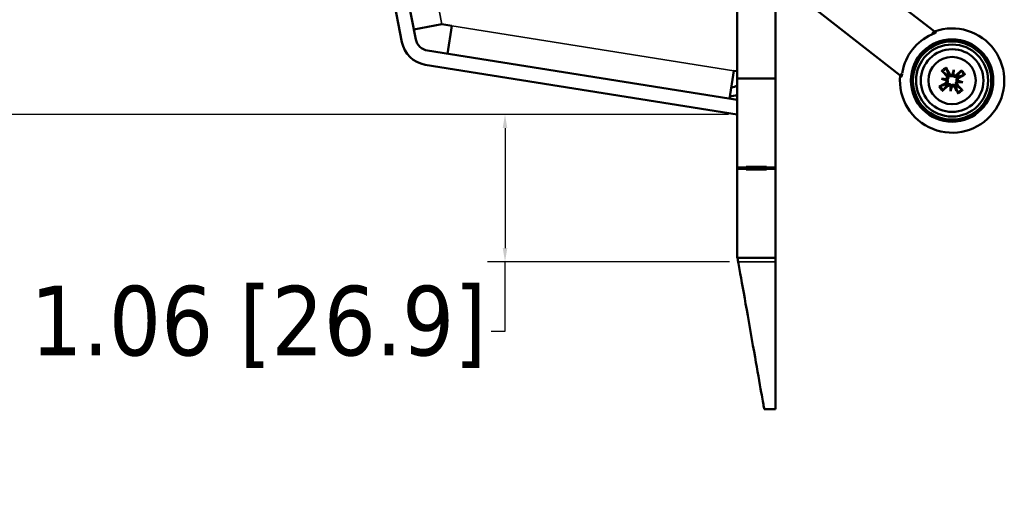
# Model space of a CAD drawing. Header units: inches. Extents: x 1.9 to 64.4, y 1.6 to 69.2.
# Tile 25 of 256: x 5.6 to 12.7, y 40.3 to 43.7. Entities that reach past the tile are written whole.
import ezdxf

# ---------------------------------------------------------------- set-up
doc = ezdxf.new("R2010")
doc.units = ezdxf.units.IN
doc.header["$MEASUREMENT"] = 0
for name, color, linetype, lineweight in [('Dimension (ANSI)', 7, 'Continuous', 25), ('Visible (ANSI)', 7, 'Continuous', 50), ('Visible Narrow (ANSI)', 7, 'Continuous', 35)]:
    doc.layers.add(name, color=color, linetype=linetype, lineweight=lineweight)
doc.styles.add('Note Text (ANSI)', font='tahoma.ttf')
doc.dimstyles.new('Default (ANSI)', dxfattribs={"dimtxt": 0.5, "dimasz": 0.098425, "dimexe": 0.125, "dimexo": 0.0625, "dimgap": 0.031496, "dimtad": 0, "dimtih": 1, "dimtoh": 1, "dimrnd": 1e-08, "dimzin": 4, "dimdsep": 46, "dimtxsty": 'Note Text (ANSI)', "dimcen": 0.09, "dimdle": 0.393701, "dimclrd": 256, "dimclre": 256, "dimclrt": 256, "dimadec": 0, "dimazin": 1, "dimtfac": 1, "dimtofl": 0, "dimtmove": 0, "dimatfit": 3, "dimfxl": 1, "dimtolj": 1, "dimtzin": 4, "dimlwd": -1, "dimlwe": -1, "dimarcsym": 0})

# ---------------------------------------------------------------- blocks, each defined once
blk = doc.blocks.new('*D6')
at = {"layer": 'Defpoints', "color": 0}
for p in [(7.9731, 64.5321), (3.9775, 42.9984), (10.7492, 42.9984)]:
    blk.add_point(p, dxfattribs=at)
at = {"layer": 'Dimension (ANSI)'}
for p, q in [((7.9106, 64.5321), (3.8525, 64.5321)), ((3.9775, 64.4336), (3.9775, 52.3209)), ((3.9775, 43.0968), (3.9775, 51.6038)), ((10.6867, 42.9984), (3.8525, 42.9984))]:
    blk.add_line(p, q, dxfattribs=at)
for points in [[(3.9611, 64.4336), (3.9939, 64.4336), (3.9775, 64.5321)], [(3.9611, 43.0968), (3.9939, 43.0968), (3.9775, 42.9984)]]:
    blk.add_solid(points, dxfattribs=at)
at = {"layer": 'Dimension (ANSI)', "insert": (1.9431, 52.2895), "char_height": 0.5, "attachment_point": 1, "style": 'Note Text (ANSI)'}
blk.add_mtext('\\A1;21.53 [547.0]', dxfattribs=at)
blk = doc.blocks.new('*D7')
at = {"layer": 'Defpoints', "color": 0}
for p in [(10.7492, 42.9984), (9.0815, 41.9394), (10.7564, 41.9394)]:
    blk.add_point(p, dxfattribs=at)
at = {"layer": 'Dimension (ANSI)'}
for p, q in [((10.6867, 42.9984), (8.9565, 42.9984)), ((9.0815, 42.8999), (9.0815, 42.0378)), ((10.6939, 41.9394), (8.9565, 41.9394)), ((9.0815, 41.4396), (9.0815, 41.9394)), ((8.9831, 41.4396), (9.0815, 41.4396))]:
    blk.add_line(p, q, dxfattribs=at)
for points in [[(9.0651, 42.8999), (9.0979, 42.8999), (9.0815, 42.9984)], [(9.0651, 42.0378), (9.0979, 42.0378), (9.0815, 41.9394)]]:
    blk.add_solid(points, dxfattribs=at)
at = {"layer": 'Dimension (ANSI)', "insert": (5.6729, 41.7667), "char_height": 0.5, "attachment_point": 1, "style": 'Note Text (ANSI)'}
blk.add_mtext('\\A1;1.06 [26.9]', dxfattribs=at)

msp = doc.modelspace()

# ---------------------------------------------------------------- linework, layer by layer
at = {"layer": 'Visible (ANSI)'}
for p, q in [((8.4407, 43.5371), (4.5464, 63.6653)), ((4.4463, 63.6459), (8.3406, 43.5178)), ((10.7492, 60.1863), (10.7492, 43.2563)), ((11.0242, 43.2563), (11.0242, 60.1863)), ((12.1638, 43.5959), (11.1142, 44.4159)), ((11.9175, 43.2807), (11.1147, 43.908)), ((8.4271, 43.6072), (8.6272, 43.6459)), ((8.7005, 43.6342), (8.6272, 43.6459)), ((8.6684, 43.433), (8.7005, 43.6342)), ((12.153, 43.5821), (12.1638, 43.5959)), ((10.7492, 43.1015), (8.5247, 43.4559)), ((8.5087, 43.3552), (10.7492, 42.9984)), ((10.693, 43.1105), (10.7251, 43.3118)), ((10.7492, 43.3081), (10.7251, 43.3119)), ((10.7251, 43.3119), (10.7251, 43.3118)), ((12.3046, 43.318), (12.2998, 43.2869)), ((10.7492, 43.2563), (10.7492, 42.6163)), ((11.0242, 43.2563), (10.7492, 43.2563)), ((11.0242, 42.6163), (11.0242, 43.2563)), ((12.2161, 43.2531), (12.2472, 43.2483)), ((12.3695, 43.2295), (12.3384, 43.2343)), ((12.281, 43.1646), (12.2858, 43.1957)), ((10.7492, 43.1026), (10.6932, 43.1115)), ((10.7492, 42.6163), (10.8142, 42.6163)), ((10.7492, 42.6063), (10.7492, 42.6163)), ((10.8142, 42.6063), (10.7492, 42.6063)), ((10.7492, 41.9663), (10.7492, 42.6063)), ((10.8142, 42.6163), (10.8142, 42.6213)), ((10.8142, 42.6213), (10.9592, 42.6213)), ((10.8342, 42.6163), (10.8142, 42.6163)), ((10.8142, 42.6063), (10.8142, 42.6163)), ((10.8142, 42.6013), (10.8142, 42.6063)), ((10.9592, 42.6013), (10.8142, 42.6013)), ((10.8342, 42.6113), (10.8342, 42.6213)), ((10.8342, 42.6113), (10.9592, 42.6113)), ((10.9592, 42.6213), (10.9592, 42.6163)), ((10.9592, 42.6163), (11.0242, 42.6163)), ((10.9592, 42.6163), (10.9592, 42.6063)), ((11.0242, 42.6063), (10.9592, 42.6063)), ((10.9592, 42.6063), (10.9592, 42.6013)), ((11.0242, 42.6163), (11.0242, 42.6063)), ((11.0242, 42.6063), (11.0242, 41.9663)), ((11.0242, 41.9663), (10.7492, 41.9663)), ((11.0242, 40.8796), (10.9433, 40.8796))]:
    msp.add_line(p, q, dxfattribs=at)
for radius in [0.2959, 0.2938, 0.2811, 0.259, 0.225, 0.17]:
    msp.add_circle((12.2928, 43.2413), radius, dxfattribs=at)
for centre, radius, start, end in [((12.2928, 43.2413), 0.375, 174.41175, 109.58825), ((12.2928, 43.2413), 0.3616, 113.77411, 170.22589), ((8.5407, 43.5565), 0.2038, 190.95, 260.95), ((8.5407, 43.5565), 0.1019, 190.95, 260.95), ((12.2928, 43.2413), 0.0465, 211.57108, 220.90846), ((12.2928, 43.2413), 0.0465, 121.57108, 130.90846), ((12.2928, 43.2413), 0.0465, 31.57108, 40.90846), ((10.7082, 43.2559), 0.063, 268.18848, 310.60147), ((12.2928, 43.2413), 0.0465, 301.57108, 310.90846), ((10.7082, 43.2559), 0.126, 264.56201, 288.98962)]:
    msp.add_arc(centre, radius, start, end, dxfattribs=at)
for centre, major_axis, ratio, start_param, end_param in [((12.3044, 43.2523), (0.1857, -0.1965), 0.087156, 4.322701, 4.520003), ((12.2789, 43.2335), (-0.1315, 0.2362), 0.087156, 4.904775, 5.102077), ((12.3306, 43.2326), (0.0604, 0.2611), 0.173648, 1.277915, 1.407247), ((12.2927, 43.2958), (-0.0118, 0.0027), 0.868224, 2.019616, 2.403378), ((12.3093, 43.2933), (-0.0121, 0.0009), 0.868224, 0.738214, 1.121977), ((12.2541, 43.2443), (-0.021, -0.2671), 0.173648, 1.734346, 1.863678), ((12.3038, 43.2297), (-0.1965, -0.1857), 0.087156, 4.322701, 4.520003), ((12.285, 43.2553), (0.2362, 0.1315), 0.087156, 4.904775, 5.102077), ((12.3006, 43.2274), (-0.2362, -0.1315), 0.087156, 4.904775, 5.102077), ((12.2898, 43.2026), (0.2671, -0.021), 0.173648, 1.734346, 1.863678), ((12.3015, 43.2791), (-0.2611, 0.0604), 0.173648, 1.277915, 1.407247), ((12.2409, 43.2578), (-0.0009, -0.0121), 0.868224, 0.738214, 1.121977), ((12.2383, 43.2412), (-0.0027, -0.0118), 0.868224, 2.019616, 2.403378), ((12.3448, 43.2248), (0.0009, 0.0121), 0.868224, 0.738214, 1.121977), ((12.2959, 43.28), (-0.2671, 0.021), 0.173648, 1.734346, 1.863678), ((12.3473, 43.2414), (0.0027, 0.0118), 0.868224, 2.019616, 2.403378), ((12.2841, 43.2035), (0.2611, -0.0604), 0.173648, 1.277915, 1.407247), ((12.2818, 43.2529), (0.1965, 0.1857), 0.087156, 4.322701, 4.520003), ((12.3315, 43.2383), (0.021, 0.2671), 0.173648, 1.734346, 1.863678), ((12.255, 43.25), (-0.0604, -0.2611), 0.173648, 1.277915, 1.407247), ((12.2763, 43.1894), (0.0121, -0.0009), 0.868224, 0.738214, 1.121977), ((12.2929, 43.1868), (0.0118, -0.0027), 0.868224, 2.019616, 2.403378), ((12.3068, 43.2491), (0.1315, -0.2362), 0.087156, 4.904775, 5.102077), ((12.2812, 43.2303), (-0.1857, 0.1965), 0.087156, 4.322701, 4.520003)]:
    msp.add_ellipse(centre, major_axis=major_axis, ratio=ratio, start_param=start_param, end_param=end_param, dxfattribs=at)
for points, knots in [([(12.1471, 43.5722), (12.1506, 43.5737), (12.1542, 43.5753), (12.1617, 43.5787), (12.1655, 43.5803), (12.171, 43.5829), (12.1733, 43.5841), (12.1762, 43.5859), (12.1769, 43.5866), (12.1768, 43.5869), (12.1768, 43.587), (12.1768, 43.587), (12.1767, 43.5871)], [-0.1177498, -0.1177498, -0.1177498, -0.1177498, -0.0891373, -0.0891373, -0.0562435, -0.0562435, -0.0281218, -0.0281218, 0, 0, 0, 0.0044731, 0.0044731, 0.0044731, 0.0044731]), ([(12.153, 43.5821), (12.153, 43.5821), (12.153, 43.5821), (12.1529, 43.5821), (12.1529, 43.582), (12.1529, 43.582), (12.1529, 43.5819), (12.1528, 43.5818), (12.1527, 43.5816), (12.1525, 43.5813), (12.1524, 43.581), (12.1522, 43.5801), (12.1521, 43.5795), (12.1518, 43.5777), (12.1519, 43.5763), (12.1521, 43.5746), (12.1521, 43.5745), (12.1522, 43.5744)], [-0.00001571, -0.00001571, -0.00001571, -0.00001571, 0, 0, 0.00009244, 0.00009244, 0.00051483, 0.00051483, 0.00139647, 0.00139647, 0.00333215, 0.00333215, 0.00748106, 0.00748106, 0.01569035, 0.01569035, 0.01617814, 0.01617814, 0.01617814, 0.01617814]), ([(12.1763, 43.5861), (12.1758, 43.5865), (12.1753, 43.5869), (12.173, 43.5887), (12.1715, 43.5899), (12.1676, 43.5929), (12.1657, 43.5945), (12.1638, 43.5959)], [0.03498117, 0.03498117, 0.03498117, 0.03498117, 0.04154954, 0.04154954, 0.0652967, 0.0652967, 0.11276057, 0.11276057, 0.11276057, 0.11276057]), ([(11.9343, 43.289), (11.9343, 43.289), (11.9343, 43.2889), (11.9284, 43.2868), (11.9226, 43.2834), (11.9175, 43.2807)], [0.06513884, 0.06513884, 0.06513884, 0.06513884, 0.0652967, 0.0652967, 0.11276057, 0.11276057, 0.11276057, 0.11276057]), ([(11.9292, 43.2703), (11.9293, 43.2703), (11.9293, 43.2702), (11.9298, 43.2702), (11.9303, 43.271), (11.9313, 43.2744), (11.9318, 43.2769), (11.9328, 43.2819), (11.9333, 43.2845), (11.9338, 43.2873)], [0.24353045, 0.24353045, 0.24353045, 0.24353045, 0.24800357, 0.24800357, 0.27612535, 0.27612535, 0.30424712, 0.30424712, 0.32702282, 0.32702282, 0.32702282, 0.32702282]), ([(12.2255, 43.3046), (12.2251, 43.3048), (12.2247, 43.3052), (12.2237, 43.3061), (12.223, 43.3067), (12.2217, 43.3081), (12.2208, 43.3089), (12.2194, 43.3104), (12.2186, 43.3113), (12.218, 43.312)], [0.070994, 0.070994, 0.070994, 0.070994, 0.07730561, 0.07730561, 0.08501045, 0.08501045, 0.09272791, 0.09272791, 0.10039672, 0.10039672, 0.10039672, 0.10039672]), ([(12.248, 43.3339), (12.2484, 43.3331), (12.249, 43.3321), (12.25, 43.3303), (12.2506, 43.3292), (12.2514, 43.3276), (12.2519, 43.3267), (12.2524, 43.3255), (12.2526, 43.325), (12.2527, 43.3246)], [0.02330526, 0.02330526, 0.02330526, 0.02330526, 0.03097407, 0.03097407, 0.03869153, 0.03869153, 0.04639637, 0.04639637, 0.05270798, 0.05270798, 0.05270798, 0.05270798]), ([(12.2957, 43.2854), (12.2957, 43.2854), (12.2956, 43.2854), (12.2941, 43.2842), (12.2923, 43.2834), (12.2885, 43.2825), (12.2865, 43.2824), (12.2828, 43.2829), (12.2809, 43.2836), (12.2776, 43.2856), (12.2761, 43.2869), (12.2746, 43.2889), (12.2743, 43.2894), (12.2739, 43.29)], [0.02817592, 0.02817592, 0.02817592, 0.02817592, 0.02861542, 0.02861542, 0.04266381, 0.04266381, 0.0567122, 0.0567122, 0.07082649, 0.07082649, 0.08494078, 0.08494078, 0.08976122, 0.08976122, 0.08976122, 0.08976122]), ([(12.2998, 43.2869), (12.2996, 43.2856), (12.2995, 43.2845), (12.2988, 43.2805), (12.2985, 43.278), (12.298, 43.2752), (12.298, 43.2749), (12.2979, 43.2746)], [-5.5610777, -5.5610777, -5.5610777, -5.5610777, -5.5088382, -5.5088382, -5.336687, -5.336687, -5.3138704, -5.3138704, -5.3138704, -5.3138704]), ([(12.3255, 43.282), (12.3241, 43.2808), (12.3224, 43.2797), (12.3187, 43.2783), (12.3167, 43.2781), (12.313, 43.2782), (12.3111, 43.2786), (12.3075, 43.2802), (12.3059, 43.2814), (12.3042, 43.2832), (12.3037, 43.2837), (12.3033, 43.2842)], [0, 0, 0, 0, 0.01429788, 0.01429788, 0.02859576, 0.02859576, 0.04258156, 0.04258156, 0.05656736, 0.05656736, 0.06157061, 0.06157061, 0.06157061, 0.06157061]), ([(12.3561, 43.3087), (12.3563, 43.309), (12.3567, 43.3094), (12.3576, 43.3104), (12.3583, 43.3111), (12.3596, 43.3125), (12.3604, 43.3133), (12.3619, 43.3147), (12.3628, 43.3155), (12.3635, 43.3161)], [0.070994, 0.070994, 0.070994, 0.070994, 0.07730561, 0.07730561, 0.08501045, 0.08501045, 0.09272791, 0.09272791, 0.10039672, 0.10039672, 0.10039672, 0.10039672]), ([(12.3854, 43.2862), (12.3846, 43.2857), (12.3836, 43.2851), (12.3818, 43.2841), (12.3808, 43.2835), (12.3791, 43.2827), (12.3782, 43.2823), (12.377, 43.2817), (12.3765, 43.2815), (12.3761, 43.2814)], [0.02330526, 0.02330526, 0.02330526, 0.02330526, 0.03097407, 0.03097407, 0.03869153, 0.03869153, 0.04639637, 0.04639637, 0.05270798, 0.05270798, 0.05270798, 0.05270798]), ([(11.9175, 43.2807), (11.9175, 43.2807), (11.9175, 43.2807), (11.9175, 43.2807), (11.9175, 43.2807), (11.9175, 43.2807), (11.9175, 43.2807), (11.9175, 43.2807), (11.9176, 43.2807), (11.9176, 43.2806), (11.9177, 43.2806), (11.918, 43.2804), (11.9182, 43.2802), (11.919, 43.2796), (11.9197, 43.279), (11.922, 43.2772), (11.9239, 43.2758), (11.9273, 43.273), (11.9287, 43.272), (11.9301, 43.2709)], [-0.00001571, -0.00001571, -0.00001571, -0.00001571, 0, 0, 0.00009244, 0.00009244, 0.00051483, 0.00051483, 0.00139647, 0.00139647, 0.00333215, 0.00333215, 0.00748106, 0.00748106, 0.01569035, 0.01569035, 0.02863188, 0.02863188, 0.03585341, 0.03585341, 0.03585341, 0.03585341]), ([(12.2487, 43.2442), (12.2487, 43.2441), (12.2488, 43.2441), (12.2499, 43.2425), (12.2507, 43.2407), (12.2516, 43.2369), (12.2517, 43.235), (12.2512, 43.2313), (12.2505, 43.2294), (12.2485, 43.226), (12.2472, 43.2246), (12.2452, 43.2231), (12.2447, 43.2227), (12.2442, 43.2224)], [0.02817701, 0.02817701, 0.02817701, 0.02817701, 0.02875644, 0.02875644, 0.04273434, 0.04273434, 0.05671223, 0.05671223, 0.07090098, 0.07090098, 0.08508973, 0.08508973, 0.08976579, 0.08976579, 0.08976579, 0.08976579]), ([(12.2472, 43.2483), (12.2485, 43.2481), (12.2496, 43.248), (12.2536, 43.2473), (12.2561, 43.247), (12.2589, 43.2465), (12.2592, 43.2465), (12.2595, 43.2464)], [-5.5610777, -5.5610777, -5.5610777, -5.5610777, -5.5088382, -5.5088382, -5.336687, -5.336687, -5.3138704, -5.3138704, -5.3138704, -5.3138704]), ([(12.2521, 43.274), (12.2533, 43.2726), (12.2544, 43.2709), (12.2558, 43.2672), (12.2561, 43.2652), (12.2559, 43.2615), (12.2555, 43.2596), (12.2539, 43.256), (12.2527, 43.2544), (12.2509, 43.2527), (12.2504, 43.2522), (12.2499, 43.2518)], [0, 0, 0, 0, 0.01429788, 0.01429788, 0.02859576, 0.02859576, 0.04258156, 0.04258156, 0.05656736, 0.05656736, 0.06157061, 0.06157061, 0.06157061, 0.06157061]), ([(12.2595, 43.2464), (12.2599, 43.2458), (12.2602, 43.2451), (12.2613, 43.2423), (12.2619, 43.2401), (12.2623, 43.236), (12.2622, 43.2337), (12.2615, 43.2294), (12.2608, 43.2273), (12.259, 43.2235), (12.2577, 43.2215), (12.2552, 43.2187), (12.2542, 43.2178), (12.2532, 43.2169)], [0.3033393, 0.3033393, 0.3033393, 0.3033393, 0.30902749, 0.30902749, 0.32500377, 0.32500377, 0.34098004, 0.34098004, 0.35695632, 0.35695632, 0.37582552, 0.37582552, 0.38650113, 0.38650113, 0.38650113, 0.38650113]), ([(12.2576, 43.2108), (12.2587, 43.2116), (12.2599, 43.2122), (12.2633, 43.2138), (12.2657, 43.2144), (12.2699, 43.215), (12.272, 43.215), (12.2764, 43.2144), (12.2785, 43.2138), (12.2824, 43.2121), (12.2843, 43.211), (12.2866, 43.2091), (12.2871, 43.2086), (12.2877, 43.208)], [0.2635064, 0.2635064, 0.2635064, 0.2635064, 0.27418202, 0.27418202, 0.29305121, 0.29305121, 0.30902749, 0.30902749, 0.32500377, 0.32500377, 0.34098004, 0.34098004, 0.34666824, 0.34666824, 0.34666824, 0.34666824]), ([(12.2623, 43.2765), (12.2631, 43.2754), (12.2637, 43.2742), (12.2653, 43.2708), (12.2659, 43.2684), (12.2665, 43.2643), (12.2665, 43.2621), (12.2659, 43.2578), (12.2653, 43.2556), (12.2637, 43.2518), (12.2625, 43.2498), (12.2606, 43.2475), (12.2601, 43.247), (12.2595, 43.2464)], [0.2635064, 0.2635064, 0.2635064, 0.2635064, 0.27418202, 0.27418202, 0.29305121, 0.29305121, 0.30902749, 0.30902749, 0.32500377, 0.32500377, 0.34098004, 0.34098004, 0.34666824, 0.34666824, 0.34666824, 0.34666824]), ([(12.2979, 43.2746), (12.2973, 43.2742), (12.2966, 43.2739), (12.2938, 43.2728), (12.2916, 43.2723), (12.2875, 43.2718), (12.2852, 43.2719), (12.2809, 43.2726), (12.2789, 43.2733), (12.275, 43.2751), (12.273, 43.2764), (12.2702, 43.2789), (12.2693, 43.2799), (12.2684, 43.281)], [0.3033393, 0.3033393, 0.3033393, 0.3033393, 0.30902749, 0.30902749, 0.32500377, 0.32500377, 0.34098004, 0.34098004, 0.35695632, 0.35695632, 0.37582552, 0.37582552, 0.38650113, 0.38650113, 0.38650113, 0.38650113]), ([(12.328, 43.2718), (12.3269, 43.2711), (12.3257, 43.2704), (12.3223, 43.2688), (12.32, 43.2682), (12.3158, 43.2676), (12.3136, 43.2676), (12.3093, 43.2682), (12.3071, 43.2688), (12.3033, 43.2705), (12.3013, 43.2716), (12.299, 43.2735), (12.2985, 43.274), (12.2979, 43.2746)], [0.2635064, 0.2635064, 0.2635064, 0.2635064, 0.27418202, 0.27418202, 0.29305121, 0.29305121, 0.30902749, 0.30902749, 0.32500377, 0.32500377, 0.34098004, 0.34098004, 0.34666824, 0.34666824, 0.34666824, 0.34666824]), ([(12.3233, 43.2061), (12.3226, 43.2072), (12.3219, 43.2084), (12.3204, 43.2118), (12.3197, 43.2142), (12.3191, 43.2184), (12.3191, 43.2205), (12.3197, 43.2249), (12.3203, 43.227), (12.322, 43.2309), (12.3231, 43.2328), (12.325, 43.2351), (12.3256, 43.2356), (12.3261, 43.2362)], [0.2635064, 0.2635064, 0.2635064, 0.2635064, 0.27418202, 0.27418202, 0.29305121, 0.29305121, 0.30902749, 0.30902749, 0.32500377, 0.32500377, 0.34098004, 0.34098004, 0.34666824, 0.34666824, 0.34666824, 0.34666824]), ([(12.3261, 43.2362), (12.3257, 43.2369), (12.3254, 43.2376), (12.3243, 43.2403), (12.3238, 43.2425), (12.3233, 43.2467), (12.3234, 43.2489), (12.3241, 43.2532), (12.3248, 43.2553), (12.3266, 43.2591), (12.328, 43.2611), (12.3305, 43.2639), (12.3314, 43.2649), (12.3325, 43.2657)], [0.3033393, 0.3033393, 0.3033393, 0.3033393, 0.30902749, 0.30902749, 0.32500377, 0.32500377, 0.34098004, 0.34098004, 0.35695632, 0.35695632, 0.37582552, 0.37582552, 0.38650113, 0.38650113, 0.38650113, 0.38650113]), ([(12.3384, 43.2343), (12.3371, 43.2345), (12.336, 43.2347), (12.332, 43.2353), (12.3295, 43.2357), (12.3267, 43.2361), (12.3264, 43.2361), (12.3261, 43.2362)], [-5.5610777, -5.5610777, -5.5610777, -5.5610777, -5.5088382, -5.5088382, -5.336687, -5.336687, -5.3138704, -5.3138704, -5.3138704, -5.3138704]), ([(12.3335, 43.2087), (12.3323, 43.21), (12.3312, 43.2117), (12.3299, 43.2154), (12.3296, 43.2174), (12.3297, 43.2211), (12.3301, 43.2231), (12.3317, 43.2266), (12.3329, 43.2282), (12.3347, 43.23), (12.3352, 43.2304), (12.3357, 43.2308)], [0, 0, 0, 0, 0.01429788, 0.01429788, 0.02859576, 0.02859576, 0.04258156, 0.04258156, 0.05656736, 0.05656736, 0.06157061, 0.06157061, 0.06157061, 0.06157061]), ([(12.3369, 43.2384), (12.3369, 43.2385), (12.3368, 43.2385), (12.3357, 43.2401), (12.3349, 43.2419), (12.334, 43.2457), (12.3339, 43.2477), (12.3345, 43.2513), (12.3351, 43.2532), (12.3371, 43.2566), (12.3384, 43.258), (12.3404, 43.2595), (12.3409, 43.2599), (12.3415, 43.2602)], [0.02817701, 0.02817701, 0.02817701, 0.02817701, 0.02875644, 0.02875644, 0.04273434, 0.04273434, 0.05671223, 0.05671223, 0.07082652, 0.07082652, 0.08494082, 0.08494082, 0.08976125, 0.08976125, 0.08976125, 0.08976125]), ([(12.2002, 43.1964), (12.201, 43.1969), (12.2021, 43.1975), (12.2038, 43.1985), (12.2049, 43.1991), (12.2065, 43.1999), (12.2074, 43.2004), (12.2086, 43.2009), (12.2092, 43.2011), (12.2095, 43.2012)], [0.02330526, 0.02330526, 0.02330526, 0.02330526, 0.03097407, 0.03097407, 0.03869153, 0.03869153, 0.04639637, 0.04639637, 0.05270798, 0.05270798, 0.05270798, 0.05270798]), ([(12.2295, 43.174), (12.2293, 43.1736), (12.2289, 43.1732), (12.2281, 43.1722), (12.2274, 43.1715), (12.2261, 43.1702), (12.2252, 43.1693), (12.2237, 43.1679), (12.2229, 43.1671), (12.2222, 43.1665)], [0.070994, 0.070994, 0.070994, 0.070994, 0.07730561, 0.07730561, 0.08501045, 0.08501045, 0.09272791, 0.09272791, 0.10039672, 0.10039672, 0.10039672, 0.10039672]), ([(12.2602, 43.2006), (12.2615, 43.2018), (12.2632, 43.2029), (12.2669, 43.2043), (12.2689, 43.2046), (12.2726, 43.2044), (12.2746, 43.204), (12.2781, 43.2024), (12.2797, 43.2012), (12.2815, 43.1994), (12.2819, 43.1989), (12.2823, 43.1984)], [0, 0, 0, 0, 0.01429788, 0.01429788, 0.02859576, 0.02859576, 0.04258156, 0.04258156, 0.05656736, 0.05656736, 0.06157061, 0.06157061, 0.06157061, 0.06157061]), ([(12.2858, 43.1957), (12.286, 43.197), (12.2862, 43.1981), (12.2868, 43.2021), (12.2872, 43.2046), (12.2876, 43.2074), (12.2876, 43.2077), (12.2877, 43.208)], [-5.5610777, -5.5610777, -5.5610777, -5.5610777, -5.5088382, -5.5088382, -5.336687, -5.336687, -5.3138704, -5.3138704, -5.3138704, -5.3138704]), ([(12.2877, 43.208), (12.2884, 43.2084), (12.2891, 43.2087), (12.2918, 43.2098), (12.294, 43.2104), (12.2982, 43.2108), (12.3004, 43.2107), (12.3047, 43.21), (12.3068, 43.2093), (12.3106, 43.2075), (12.3126, 43.2062), (12.3154, 43.2037), (12.3164, 43.2027), (12.3172, 43.2017)], [0.3033393, 0.3033393, 0.3033393, 0.3033393, 0.30902749, 0.30902749, 0.32500377, 0.32500377, 0.34098004, 0.34098004, 0.35695632, 0.35695632, 0.37582552, 0.37582552, 0.38650113, 0.38650113, 0.38650113, 0.38650113]), ([(12.2899, 43.1972), (12.29, 43.1972), (12.29, 43.1973), (12.2915, 43.1984), (12.2934, 43.1992), (12.2972, 43.2001), (12.2992, 43.2002), (12.3028, 43.1997), (12.3047, 43.199), (12.3081, 43.197), (12.3095, 43.1957), (12.311, 43.1937), (12.3114, 43.1932), (12.3117, 43.1927)], [0.02817592, 0.02817592, 0.02817592, 0.02817592, 0.02861542, 0.02861542, 0.04266381, 0.04266381, 0.0567122, 0.0567122, 0.07082649, 0.07082649, 0.08494078, 0.08494078, 0.08976122, 0.08976122, 0.08976122, 0.08976122]), ([(12.3377, 43.1487), (12.3372, 43.1495), (12.3366, 43.1506), (12.3356, 43.1523), (12.335, 43.1534), (12.3342, 43.155), (12.3338, 43.1559), (12.3332, 43.1571), (12.333, 43.1577), (12.3329, 43.158)], [0.02330526, 0.02330526, 0.02330526, 0.02330526, 0.03097407, 0.03097407, 0.03869153, 0.03869153, 0.04639637, 0.04639637, 0.05270798, 0.05270798, 0.05270798, 0.05270798]), ([(12.3602, 43.178), (12.3605, 43.1778), (12.3609, 43.1774), (12.3619, 43.1766), (12.3626, 43.1759), (12.364, 43.1746), (12.3648, 43.1737), (12.3662, 43.1722), (12.367, 43.1714), (12.3676, 43.1707)], [0.070994, 0.070994, 0.070994, 0.070994, 0.07730561, 0.07730561, 0.08501045, 0.08501045, 0.09272791, 0.09272791, 0.10039672, 0.10039672, 0.10039672, 0.10039672]), ([(10.7517, 41.9663), (10.7518, 41.9654), (10.7521, 41.964), (10.7537, 41.9551), (10.7549, 41.9483), (10.7564, 41.9394)], [0, 0, 0, 0, 0.931602, 0.931602, 1.863243, 1.863243, 1.863243, 1.863243]), ([(10.7564, 41.9394), (10.7593, 41.9233), (10.7626, 41.9046), (10.7927, 41.7338), (10.8388, 41.4722), (10.8937, 41.1611), (10.9102, 41.0674), (10.9304, 40.9528), (10.9369, 40.9157), (10.9423, 40.8854), (10.9433, 40.8796), (10.9433, 40.8796)], [-32.505954, -32.505954, -32.505954, -32.505954, -30.94179, -30.94179, -19.795925, -19.795925, -15.098895, -15.098895, -11.95642, -11.95642, -10.333683, -10.333683, -10.333683, -10.333683]), ([(11.0242, 41.9394), (11.0242, 41.9483), (11.0242, 41.9551), (11.0242, 41.964), (11.0242, 41.9654), (11.0242, 41.9663)], [0, 0, 0, 0, 0.931592, 0.931592, 1.863185, 1.863185, 1.863185, 1.863185])]:
    msp.add_open_spline(points, degree=3, knots=knots, dxfattribs=at)
for points, weights in [([(12.1671, 43.5946), (12.172, 43.5908), (12.1767, 43.5871)], [1, 1.00017958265, 1.00008723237]), ([(12.2255, 43.3046), (12.2465, 43.2889), (12.2585, 43.28)], [1.0059010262, 1.05242872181, 1.01578783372]), ([(12.2662, 43.2857), (12.2613, 43.2998), (12.2527, 43.3246)], [1.01578783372, 1.05242872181, 1.0059010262]), ([(12.3561, 43.3087), (12.3404, 43.2876), (12.3315, 43.2756)], [1.0059010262, 1.05242872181, 1.01578783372]), ([(11.9292, 43.2703), (11.9245, 43.274), (11.9196, 43.2778)], [1.00008723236, 1.00017958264, 1]), ([(12.2484, 43.2147), (12.2344, 43.2098), (12.2095, 43.2012)], [1.01578783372, 1.05242872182, 1.0059010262]), ([(12.3372, 43.2679), (12.3513, 43.2728), (12.3761, 43.2814)], [1.01578783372, 1.05242872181, 1.0059010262]), ([(12.2295, 43.174), (12.2452, 43.195), (12.2541, 43.207)], [1.0059010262, 1.05242872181, 1.01578783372]), ([(12.3194, 43.1969), (12.3243, 43.1828), (12.3329, 43.158)], [1.01578783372, 1.05242872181, 1.0059010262]), ([(12.3602, 43.178), (12.3391, 43.1937), (12.3271, 43.2026)], [1.0059010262, 1.05242872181, 1.01578783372])]:
    msp.add_rational_spline(points, weights, degree=2, dxfattribs=at)
for points in [[(11.935, 43.2941), (11.9355, 43.297), (11.936, 43.2999), (11.9365, 43.3027)], [(12.2684, 43.281), (12.2676, 43.2824), (12.2668, 43.284), (12.2662, 43.2857)], [(12.2532, 43.2169), (12.2517, 43.2161), (12.2502, 43.2153), (12.2484, 43.2147)], [(12.2585, 43.28), (12.26, 43.2789), (12.2612, 43.2777), (12.2623, 43.2765)], [(12.3315, 43.2756), (12.3304, 43.2742), (12.3292, 43.2729), (12.328, 43.2718)], [(12.3325, 43.2657), (12.3339, 43.2665), (12.3355, 43.2673), (12.3372, 43.2679)], [(12.2541, 43.207), (12.2552, 43.2085), (12.2564, 43.2097), (12.2576, 43.2108)], [(12.3172, 43.2017), (12.318, 43.2002), (12.3188, 43.1986), (12.3194, 43.1969)], [(12.3271, 43.2026), (12.3257, 43.2037), (12.3244, 43.2049), (12.3233, 43.2061)], [(11.0242, 40.8796), (11.0242, 41.2074), (11.0242, 41.6991), (11.0242, 41.9394)]]:
    msp.add_open_spline(points, degree=3, dxfattribs=at)
at = {"layer": 'Visible Narrow (ANSI)'}
for p, q in [((8.6272, 43.6459), (4.7658, 63.604)), ((10.7251, 43.3118), (8.7005, 43.6342)), ((12.2739, 43.29), (12.2662, 43.2857)), ((12.2442, 43.2224), (12.2484, 43.2147)), ((12.2521, 43.274), (12.2585, 43.28)), ((12.3255, 43.282), (12.3315, 43.2756)), ((12.3415, 43.2602), (12.3372, 43.2679)), ((12.2602, 43.2006), (12.2541, 43.207)), ((12.3117, 43.1927), (12.3194, 43.1969)), ((12.3335, 43.2087), (12.3271, 43.2026))]:
    msp.add_line(p, q, dxfattribs=at)
for radius, start, end in [(0.1029, 115.8517, 136.62784), (0.0924, 115.69692, 136.78262), (0.0924, 25.69692, 46.78262), (0.1029, 25.8517, 46.62784), (0.1029, 205.8517, 226.62784), (0.0924, 205.69692, 226.78262), (0.0924, 295.69692, 316.78262), (0.1029, 295.8517, 316.62784)]:
    msp.add_arc((12.2928, 43.2413), radius, start, end, dxfattribs=at)
msp.add_open_spline([(10.7564, 41.9394), (10.7769, 41.9394), (10.7974, 41.9394), (10.8408, 41.9394), (10.8638, 41.9394), (10.8867, 41.9394), (10.9096, 41.9394), (10.9325, 41.9394), (10.9783, 41.9394), (11.0013, 41.9394), (11.0242, 41.9394)], degree=3, knots=[0.0184339, 0.0184339, 0.0184339, 0.0184339, 0.174625, 0.174625, 0.34925, 0.34925, 0.34925, 0.523875, 0.523875, 0.6985, 0.6985, 0.6985, 0.6985], dxfattribs=at)

# ---------------------------------------------------------------- dimensions: what is measured, and where the dimension line sits
at = {"layer": 'Dimension (ANSI)'}
for base, p1, p2, override, picture, middle in [((3.9775, 42.9984), (7.9731, 64.5321), (10.7492, 42.9984), {"dimdec": 2, "dimtp": 0, "dimtm": 0, "dimtdec": 2, "dimatfit": 1}, '*D6', (3.9775, 51.9624)), ((9.0815, 41.9394), (10.7492, 42.9984), (10.7564, 41.9394), {"dimdec": 2, "dimtp": 0, "dimtm": 0, "dimtdec": 2, "dimtmove": 1, "dimatfit": 2}, '*D7', (9.0636, 41.4396))]:
    dim = msp.add_linear_dim(base=base, p1=p1, p2=p2, angle=90, dimstyle='Default (ANSI)', override=override, dxfattribs=at)
    dim.commit()
    dim.dimension.update_dxf_attribs({"geometry": picture, "text_midpoint": middle, "dimtype": 160})

doc.saveas('drawing.dxf')
